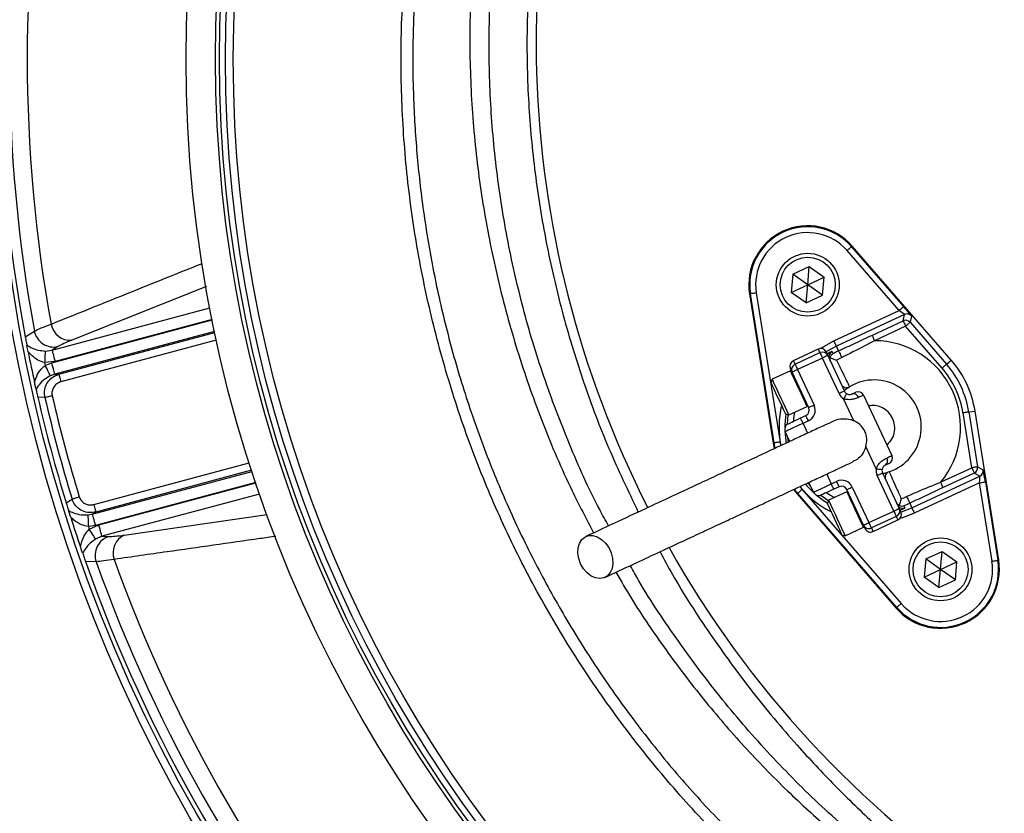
# Model space of a CAD drawing. Header units: millimetres. Extents: x 1258 to 2487, y 1276 to 2506.
# Tile 4 of 17: x 1493 to 1743, y 1699 to 1901. Entities that reach past the tile are written whole.
import ezdxf

# ---------------------------------------------------------------- set-up
doc = ezdxf.new("R2010")
doc.units = ezdxf.units.MM

msp = doc.modelspace()

# ---------------------------------------------------------------- linework, layer by layer
at = {"color": 7, "linetype": 'Continuous', "lineweight": 25}
for p, q in [((1704.36, 1842.9), (1704.54, 1843.05)), ((1704.36, 1842.9), (1717.62, 1827.63)), ((1729.75, 1814.01), (1704.54, 1843.05)), ((1716.48, 1826.65), (1703.23, 1841.91)), ((1689.43, 1835.87), (1693.62, 1837.82)), ((1693.22, 1833.22), (1693.62, 1837.82)), ((1693.62, 1837.82), (1697.4, 1835.17)), ((1689.43, 1835.87), (1689.03, 1831.26)), ((1693.22, 1833.22), (1689.43, 1835.87)), ((1693.22, 1833.22), (1697.4, 1835.17)), ((1697, 1830.57), (1697.4, 1835.17)), ((1689.03, 1831.26), (1693.22, 1833.22)), ((1692.81, 1828.62), (1693.22, 1833.22)), ((1697, 1830.57), (1693.22, 1833.22)), ((1678.63, 1830.9), (1678.4, 1830.86)), ((1678.4, 1830.86), (1684.44, 1792.88)), ((1684.68, 1792.92), (1678.63, 1830.9)), ((1680.12, 1831.13), (1686.16, 1793.15)), ((1692.81, 1828.62), (1689.03, 1831.26)), ((1692.81, 1828.62), (1697, 1830.57)), ((1699.89, 1818.91), (1716.48, 1826.65)), ((1717.85, 1825.63), (1700.52, 1817.55)), ((1717.51, 1824.02), (1717.85, 1825.63)), ((1719.61, 1825.25), (1719.27, 1823.65)), ((1709.57, 1820.32), (1717.51, 1824.02)), ((1718.14, 1822.66), (1710.21, 1818.96)), ((1727.42, 1811.98), (1718.14, 1822.66)), ((1719.27, 1823.65), (1728.55, 1812.96)), ((1494.05, 1819.98), (1496.37, 1821.4)), ((1502.38, 1817.46), (1500.88, 1816.54)), ((1701.07, 1816.37), (1700.52, 1817.55)), ((1499.14, 1816.33), (1500.88, 1816.54)), ((1695.9, 1816.81), (1689.55, 1813.86)), ((1689.98, 1812.95), (1696.32, 1815.91)), ((1696.96, 1814.55), (1690.61, 1811.59)), ((1701.18, 1805.49), (1696.96, 1814.55)), ((1698.32, 1815.18), (1702.54, 1806.12)), ((1501.65, 1813.66), (1498.98, 1813.38)), ((1499.12, 1812.68), (1500.8, 1813.32)), ((1728.55, 1812.96), (1729.75, 1814.01)), ((1501.57, 1810.44), (1500.47, 1810.04)), ((1501.57, 1810.44), (1502.61, 1810.4)), ((1688.81, 1811.3), (1684.15, 1809.13)), ((1693.48, 1801.89), (1689.25, 1810.96)), ((1690.61, 1811.59), (1694.84, 1802.53)), ((1684.15, 1809.13), (1683.86, 1808.33)), ((1499.05, 1804.52), (1497.26, 1804.58)), ((1707.43, 1805.09), (1714.62, 1789.68)), ((1688.37, 1800.06), (1693.04, 1802.24)), ((1704.96, 1798.57), (1702.34, 1804.19)), ((1687.58, 1800.35), (1688.37, 1800.06)), ((1691.39, 1799.27), (1692.75, 1799.9)), ((1734.96, 1786.59), (1732.74, 1800.56)), ((1734.22, 1800.8), (1735.8, 1801.05)), ((1734.22, 1800.8), (1736.44, 1786.82)), ((1741.84, 1763.07), (1735.8, 1801.05)), ((1693.39, 1798.54), (1692.03, 1797.91)), ((1688.66, 1793.3), (1687.5, 1795.79)), ((1684.68, 1792.92), (1684.44, 1792.88)), ((1684.44, 1792.88), (1684.7, 1791.48)), ((1710.65, 1786.35), (1708.03, 1791.98)), ((1715.13, 1775.58), (1710.9, 1784.64)), ((1712.26, 1785.27), (1716.49, 1776.21)), ((1719.72, 1776.38), (1737.04, 1784.46)), ((1727.03, 1782.89), (1734.96, 1786.59)), ((1735.6, 1785.23), (1727.66, 1781.53)), ((1737.04, 1784.46), (1735.6, 1785.23)), ((1736.44, 1786.82), (1737.89, 1786.05)), ((1694.68, 1780.39), (1693.52, 1782.88)), ((1699.21, 1782.5), (1700.57, 1783.13)), ((1736.95, 1782.76), (1720.35, 1775.02)), ((1740.12, 1762.8), (1736.95, 1782.76)), ((1738.43, 1783), (1741.61, 1763.03)), ((1689.57, 1781.03), (1690.49, 1779.92)), ((1690.66, 1780.07), (1690.49, 1779.92)), ((1690.49, 1779.92), (1715.7, 1750.88)), ((1715.88, 1751.03), (1690.66, 1780.07)), ((1691.8, 1781.06), (1717.01, 1752.02)), ((1703.18, 1780.49), (1698.52, 1778.31)), ((1701.2, 1781.77), (1699.85, 1781.14)), ((1707.42, 1771.98), (1703.2, 1781.05)), ((1704.56, 1781.68), (1708.78, 1772.62)), ((1504.46, 1777.69), (1505.98, 1778.64)), ((1698.52, 1778.31), (1698.23, 1777.52)), ((1719.17, 1777.56), (1719.72, 1776.38)), ((1509.97, 1774.57), (1511.13, 1774.77)), ((1512.01, 1775.32), (1511.13, 1774.77)), ((1708.78, 1772.62), (1715.13, 1775.58)), ((1511.9, 1771.89), (1510.13, 1771.61)), ((1510.35, 1770.93), (1512.81, 1772.02)), ((1715.76, 1774.22), (1709.42, 1771.26)), ((1709.84, 1770.35), (1716.18, 1773.31)), ((1701.94, 1769.54), (1702.74, 1769.25)), ((1702.74, 1769.25), (1707.41, 1771.43)), ((1513.58, 1769.14), (1511.96, 1768.45)), ((1513.58, 1769.14), (1515.34, 1769.1)), ((1723.24, 1763.36), (1727.43, 1765.31)), ((1727.02, 1760.71), (1727.43, 1765.31)), ((1727.43, 1765.31), (1731.21, 1762.66)), ((1512.11, 1762.68), (1509.39, 1762.75)), ((1723.24, 1763.36), (1722.84, 1758.76)), ((1727.02, 1760.71), (1723.24, 1763.36)), ((1727.02, 1760.71), (1731.21, 1762.66)), ((1730.81, 1758.06), (1731.21, 1762.66)), ((1741.61, 1763.03), (1741.84, 1763.07)), ((1722.84, 1758.76), (1727.02, 1760.71)), ((1726.62, 1756.11), (1727.02, 1760.71)), ((1730.81, 1758.06), (1727.02, 1760.71)), ((1726.62, 1756.11), (1722.84, 1758.76)), ((1726.62, 1756.11), (1730.81, 1758.06)), ((1715.88, 1751.03), (1715.7, 1750.88))]:
    msp.add_line(p, q, dxfattribs=at)
at = {"color": 1, "linetype": 'Continuous', "lineweight": 25}
for p, q in [((1540.16, 1832.77), (1505.91, 1819.09)), ((1500.88, 1816.54), (1541.01, 1827.3)), ((1500.8, 1813.32), (1541.61, 1824.26)), ((1541.59, 1824.36), (1501.65, 1813.66)), ((1542.21, 1821.32), (1501.57, 1810.44)), ((1502.61, 1810.4), (1542.27, 1821.03)), ((1542.69, 1819.08), (1503.13, 1808.48)), ((1692.03, 1797.91), (1693.19, 1795.41)), ((1684.93, 1791.57), (1684.68, 1792.92)), ((1686.16, 1793.15), (1686.32, 1792.23)), ((1688.34, 1793.2), (1688.18, 1794.33)), ((1511.5, 1777.25), (1551.06, 1787.85)), ((1511.13, 1774.77), (1551.77, 1785.66)), ((1551.67, 1785.95), (1512.01, 1775.32)), ((1698.05, 1784.99), (1699.21, 1782.5)), ((1552.71, 1782.82), (1511.9, 1771.89)), ((1512.81, 1772.02), (1552.74, 1782.72)), ((1694, 1781.85), (1693.23, 1782.71)), ((1553.71, 1779.89), (1513.58, 1769.14)), ((1690.66, 1780.07), (1689.8, 1781.12)), ((1691.19, 1781.79), (1691.8, 1781.06)), ((1519.21, 1769.44), (1555.6, 1774.71))]:
    msp.add_line(p, q, dxfattribs=at)
at = {"color": 7, "linetype": 'Continuous', "lineweight": 25, "flags": 128}
for points in [[(1704.36, 1842.9), (1704.34, 1842.87), (1704.27, 1842.82), (1704.17, 1842.72), (1704.03, 1842.6), (1703.85, 1842.45), (1703.66, 1842.28), (1703.45, 1842.1), (1703.23, 1841.91)], [(1680.12, 1831.13), (1679.83, 1831.09), (1679.56, 1831.04), (1679.3, 1831), (1679.08, 1830.97), (1678.89, 1830.94), (1678.75, 1830.92), (1678.67, 1830.9), (1678.63, 1830.9)], [(1717.62, 1827.63), (1717.59, 1827.61), (1717.52, 1827.55), (1717.42, 1827.46), (1717.28, 1827.34), (1717.11, 1827.19), (1716.91, 1827.02), (1716.7, 1826.84), (1716.48, 1826.65)], [(1717.51, 1824.02), (1717.52, 1823.99), (1717.56, 1823.91), (1717.62, 1823.79), (1717.69, 1823.62), (1717.79, 1823.41), (1717.9, 1823.18), (1718.02, 1822.93), (1718.14, 1822.66)], [(1719.27, 1823.65), (1719.25, 1823.62), (1719.18, 1823.57), (1719.07, 1823.48), (1718.93, 1823.35), (1718.76, 1823.2), (1718.57, 1823.04), (1718.36, 1822.85), (1718.14, 1822.66)], [(1709.57, 1820.32), (1709.59, 1820.29), (1709.62, 1820.21), (1709.68, 1820.09), (1709.76, 1819.92), (1709.86, 1819.71), (1709.97, 1819.48), (1710.08, 1819.23), (1710.21, 1818.96)], [(1700.52, 1817.55), (1700.51, 1817.58), (1700.47, 1817.66), (1700.41, 1817.79), (1700.33, 1817.96), (1700.24, 1818.16), (1700.13, 1818.39), (1700.01, 1818.65), (1699.89, 1818.91)], [(1499.14, 1816.33), (1499.13, 1816.19), (1499.12, 1815.97), (1499.1, 1815.67), (1499.08, 1815.3), (1499.06, 1814.87), (1499.03, 1814.4), (1499, 1813.9), (1498.98, 1813.38)], [(1500.88, 1816.54), (1500.9, 1816.45), (1500.96, 1816.26), (1501.03, 1815.98), (1501.13, 1815.61), (1501.24, 1815.19), (1501.37, 1814.71), (1501.51, 1814.19), (1501.65, 1813.66)], [(1696.32, 1815.91), (1696.33, 1815.88), (1696.37, 1815.8), (1696.43, 1815.68), (1696.51, 1815.51), (1696.6, 1815.3), (1696.71, 1815.07), (1696.83, 1814.81), (1696.96, 1814.55)], [(1698.32, 1815.18), (1698.29, 1815.17), (1698.21, 1815.13), (1698.09, 1815.08), (1697.92, 1815), (1697.71, 1814.9), (1697.48, 1814.79), (1697.22, 1814.67), (1696.96, 1814.55)], [(1697.89, 1816.09), (1697.92, 1816.03), (1698, 1815.86), (1698.13, 1815.57), (1698.32, 1815.18)], [(1699.37, 1816.21), (1699.39, 1816.17), (1699.48, 1815.97), (1699.64, 1815.63)], [(1701.07, 1816.37), (1701.09, 1816.33), (1701.14, 1816.22), (1701.22, 1816.05), (1701.32, 1815.83), (1701.44, 1815.57), (1701.58, 1815.28), (1701.72, 1814.97), (1701.86, 1814.67)], [(1500.47, 1810.04), (1500.42, 1810.15), (1500.32, 1810.34), (1500.18, 1810.6), (1500.01, 1810.93), (1499.82, 1811.32), (1499.6, 1811.75), (1499.36, 1812.21), (1499.12, 1812.68)], [(1501.57, 1810.44), (1501.55, 1810.53), (1501.49, 1810.72), (1501.42, 1811), (1501.32, 1811.36), (1501.21, 1811.79), (1501.08, 1812.27), (1500.94, 1812.79), (1500.8, 1813.32)], [(1689.98, 1812.95), (1689.99, 1812.92), (1690.03, 1812.85), (1690.08, 1812.72), (1690.16, 1812.55), (1690.26, 1812.35), (1690.37, 1812.11), (1690.49, 1811.86), (1690.61, 1811.59)], [(1728.55, 1812.96), (1728.52, 1812.94), (1728.46, 1812.88), (1728.35, 1812.79), (1728.21, 1812.67), (1728.04, 1812.52), (1727.84, 1812.35), (1727.63, 1812.17), (1727.42, 1811.98)], [(1502.61, 1810.4), (1502.63, 1810.34), (1502.66, 1810.21), (1502.71, 1810.02), (1502.78, 1809.78), (1502.85, 1809.5), (1502.94, 1809.18), (1503.03, 1808.84), (1503.13, 1808.48)], [(1689.25, 1810.96), (1689.07, 1811.34), (1688.94, 1811.63), (1688.86, 1811.8), (1688.83, 1811.86)], [(1690.61, 1811.59), (1690.35, 1811.47), (1690.09, 1811.35), (1689.86, 1811.24), (1689.65, 1811.14), (1689.48, 1811.06), (1689.36, 1811), (1689.28, 1810.97), (1689.25, 1810.96)], [(1687.58, 1800.35), (1687.55, 1800.42), (1687.38, 1800.78), (1687.08, 1801.42), (1686.67, 1802.31), (1686.18, 1803.35), (1685.65, 1804.48), (1685.13, 1805.6), (1684.66, 1806.61), (1684.27, 1807.45), (1684, 1808.03), (1683.87, 1808.31), (1683.86, 1808.33)], [(1684.15, 1809.13), (1684.22, 1808.98), (1684.44, 1808.51), (1684.79, 1807.74), (1685.26, 1806.75), (1685.8, 1805.59), (1686.37, 1804.36), (1686.93, 1803.15), (1687.45, 1802.04), (1687.88, 1801.13), (1688.18, 1800.47), (1688.35, 1800.12), (1688.37, 1800.06)], [(1499.05, 1804.52), (1499.16, 1804.54), (1499.32, 1804.58), (1499.52, 1804.63), (1499.75, 1804.68), (1500.02, 1804.74), (1500.3, 1804.81), (1500.61, 1804.88), (1500.92, 1804.95)], [(1702.54, 1806.12), (1702.52, 1806.11), (1702.44, 1806.07), (1702.31, 1806.01), (1702.14, 1805.93), (1701.94, 1805.84), (1701.7, 1805.73), (1701.45, 1805.61), (1701.18, 1805.49)], [(1703.12, 1805.47), (1703.1, 1805.45), (1703.06, 1805.38), (1702.99, 1805.26), (1702.89, 1805.1), (1702.77, 1804.9), (1702.64, 1804.68), (1702.49, 1804.44), (1702.34, 1804.19)], [(1704.53, 1805.39), (1704.74, 1805.49), (1704.92, 1805.57), (1705.08, 1805.65), (1705.21, 1805.71), (1705.31, 1805.75), (1705.38, 1805.79), (1705.43, 1805.81), (1705.44, 1805.82)], [(1707.43, 1805.09), (1707.41, 1805.08), (1707.35, 1805.05), (1707.24, 1805), (1707.1, 1804.93), (1706.91, 1804.85), (1706.69, 1804.74), (1706.43, 1804.62), (1706.14, 1804.49)], [(1694.84, 1802.53), (1694.57, 1802.4), (1694.32, 1802.28), (1694.08, 1802.17), (1693.88, 1802.08), (1693.71, 1802), (1693.58, 1801.94), (1693.5, 1801.9), (1693.48, 1801.89)], [(1693.39, 1798.54), (1693.26, 1798.81), (1693.14, 1799.06), (1693.03, 1799.3), (1692.94, 1799.5), (1692.86, 1799.67), (1692.8, 1799.8), (1692.76, 1799.87), (1692.75, 1799.9)], [(1734.22, 1800.8), (1734.19, 1800.79), (1734.1, 1800.78), (1733.96, 1800.76), (1733.78, 1800.73), (1733.55, 1800.69), (1733.3, 1800.65), (1733.02, 1800.61), (1732.74, 1800.56)], [(1692.03, 1797.91), (1691.14, 1797.49), (1690.29, 1797.1), (1689.51, 1796.73), (1688.82, 1796.41), (1688.26, 1796.15), (1687.84, 1795.95), (1687.58, 1795.83), (1687.5, 1795.79)], [(1688.22, 1797.79), (1688.28, 1797.81), (1688.46, 1797.9), (1688.76, 1798.04), (1689.15, 1798.22), (1689.63, 1798.44), (1690.18, 1798.7), (1690.77, 1798.98), (1691.39, 1799.27)], [(1692.03, 1797.91), (1691.9, 1798.17), (1691.78, 1798.43), (1691.67, 1798.66), (1691.58, 1798.87), (1691.5, 1799.04), (1691.44, 1799.16), (1691.41, 1799.24), (1691.39, 1799.27)], [(1686.16, 1793.15), (1685.87, 1793.11), (1685.6, 1793.06), (1685.34, 1793.02), (1685.12, 1792.99), (1684.93, 1792.96), (1684.8, 1792.94), (1684.71, 1792.92), (1684.68, 1792.92)], [(1713.32, 1789.08), (1713.62, 1789.22), (1713.87, 1789.34), (1714.1, 1789.44), (1714.28, 1789.53), (1714.43, 1789.59), (1714.53, 1789.64), (1714.6, 1789.67), (1714.62, 1789.68)], [(1713.89, 1787.69), (1713.88, 1787.68), (1713.83, 1787.66), (1713.76, 1787.63), (1713.66, 1787.58), (1713.53, 1787.52), (1713.37, 1787.45), (1713.19, 1787.36), (1712.99, 1787.27)], [(1710.65, 1786.35), (1710.94, 1786.31), (1711.22, 1786.27), (1711.48, 1786.23), (1711.7, 1786.2), (1711.89, 1786.17), (1712.02, 1786.15), (1712.11, 1786.14), (1712.14, 1786.13)], [(1710.9, 1784.64), (1711.17, 1784.76), (1711.42, 1784.88), (1711.66, 1784.99), (1711.86, 1785.09), (1712.03, 1785.17), (1712.16, 1785.23), (1712.24, 1785.26), (1712.26, 1785.27)], [(1736.44, 1786.82), (1736.41, 1786.82), (1736.32, 1786.8), (1736.18, 1786.78), (1736, 1786.75), (1735.78, 1786.72), (1735.52, 1786.68), (1735.25, 1786.63), (1734.96, 1786.59)], [(1734.96, 1786.59), (1735.08, 1786.33), (1735.2, 1786.07), (1735.31, 1785.84), (1735.41, 1785.63), (1735.48, 1785.47), (1735.54, 1785.34), (1735.58, 1785.26), (1735.6, 1785.23)], [(1694.68, 1780.39), (1694.77, 1780.43), (1695.02, 1780.55), (1695.44, 1780.74), (1696.01, 1781), (1696.69, 1781.32), (1697.48, 1781.69), (1698.33, 1782.09), (1699.21, 1782.5)], [(1699.85, 1781.14), (1699.83, 1781.17), (1699.8, 1781.24), (1699.74, 1781.37), (1699.66, 1781.54), (1699.56, 1781.74), (1699.45, 1781.98), (1699.34, 1782.23), (1699.21, 1782.5)], [(1701.2, 1781.77), (1701.19, 1781.8), (1701.16, 1781.88), (1701.1, 1782), (1701.02, 1782.17), (1700.92, 1782.38), (1700.81, 1782.61), (1700.69, 1782.87), (1700.57, 1783.13)], [(1727.03, 1782.89), (1727.15, 1782.63), (1727.27, 1782.37), (1727.38, 1782.14), (1727.47, 1781.94), (1727.55, 1781.77), (1727.61, 1781.64), (1727.65, 1781.56), (1727.66, 1781.53)], [(1736.95, 1782.76), (1737.23, 1782.8), (1737.51, 1782.85), (1737.76, 1782.89), (1737.99, 1782.92), (1738.17, 1782.95), (1738.31, 1782.98), (1738.4, 1782.99), (1738.43, 1783)], [(1691.8, 1781.06), (1691.58, 1780.87), (1691.37, 1780.69), (1691.17, 1780.52), (1691, 1780.37), (1690.86, 1780.25), (1690.76, 1780.15), (1690.69, 1780.1), (1690.66, 1780.07)], [(1699.85, 1781.14), (1699.23, 1780.85), (1698.63, 1780.57), (1698.08, 1780.32), (1697.6, 1780.09), (1697.21, 1779.91), (1696.91, 1779.77), (1696.73, 1779.69), (1696.67, 1779.66)], [(1703.2, 1781.05), (1703.22, 1781.06), (1703.3, 1781.1), (1703.43, 1781.15), (1703.6, 1781.23), (1703.8, 1781.33), (1704.04, 1781.44), (1704.29, 1781.56), (1704.56, 1781.68)], [(1505.98, 1778.64), (1506.09, 1778.67), (1506.25, 1778.72), (1506.44, 1778.78), (1506.67, 1778.85), (1506.93, 1778.93), (1507.22, 1779.01), (1507.51, 1779.1), (1507.82, 1779.2)], [(1511.5, 1777.25), (1511.59, 1776.89), (1511.68, 1776.55), (1511.77, 1776.23), (1511.85, 1775.94), (1511.91, 1775.7), (1511.96, 1775.51), (1512, 1775.39), (1512.01, 1775.32)], [(1701.94, 1769.54), (1701.92, 1769.6), (1701.75, 1769.96), (1701.45, 1770.61), (1701.03, 1771.49), (1700.55, 1772.54), (1700.02, 1773.67), (1699.5, 1774.79), (1699.02, 1775.8), (1698.64, 1776.63), (1698.37, 1777.21), (1698.24, 1777.49), (1698.23, 1777.52)], [(1698.52, 1778.31), (1698.58, 1778.16), (1698.81, 1777.69), (1699.16, 1776.93), (1699.63, 1775.93), (1700.16, 1774.78), (1700.74, 1773.55), (1701.3, 1772.33), (1701.82, 1771.23), (1702.25, 1770.31), (1702.55, 1769.66), (1702.72, 1769.3), (1702.74, 1769.25)], [(1717.68, 1776.94), (1717.7, 1776.89), (1717.79, 1776.7), (1717.95, 1776.35)], [(1718.38, 1779.26), (1718.52, 1778.95), (1718.66, 1778.65), (1718.8, 1778.36), (1718.92, 1778.1), (1719.02, 1777.88), (1719.1, 1777.71), (1719.15, 1777.6), (1719.17, 1777.56)], [(1509.97, 1774.57), (1509.98, 1774.45), (1509.99, 1774.23), (1510.01, 1773.94), (1510.03, 1773.57), (1510.05, 1773.13), (1510.07, 1772.65), (1510.1, 1772.14), (1510.13, 1771.61)], [(1511.13, 1774.77), (1511.15, 1774.68), (1511.2, 1774.49), (1511.28, 1774.2), (1511.38, 1773.84), (1511.49, 1773.42), (1511.62, 1772.94), (1511.76, 1772.42), (1511.9, 1771.89)], [(1715.13, 1775.58), (1715.39, 1775.7), (1715.65, 1775.82), (1715.88, 1775.93), (1716.09, 1776.03), (1716.26, 1776.1), (1716.38, 1776.16), (1716.46, 1776.2), (1716.49, 1776.21)], [(1715.13, 1775.58), (1715.25, 1775.31), (1715.37, 1775.06), (1715.48, 1774.82), (1715.58, 1774.62), (1715.66, 1774.45), (1715.71, 1774.32), (1715.75, 1774.24), (1715.76, 1774.22)], [(1716.49, 1776.21), (1716.67, 1775.82), (1716.8, 1775.54), (1716.88, 1775.36), (1716.91, 1775.3)], [(1719.72, 1776.38), (1719.73, 1776.35), (1719.77, 1776.27), (1719.83, 1776.14), (1719.91, 1775.97), (1720, 1775.77), (1720.11, 1775.54), (1720.23, 1775.28), (1720.35, 1775.02)], [(1513.58, 1769.14), (1513.55, 1769.23), (1513.5, 1769.42), (1513.43, 1769.71), (1513.33, 1770.07), (1513.22, 1770.49), (1513.09, 1770.97), (1512.95, 1771.49), (1512.81, 1772.02)], [(1707.42, 1771.98), (1707.45, 1772), (1707.53, 1772.03), (1707.65, 1772.09), (1707.82, 1772.17), (1708.03, 1772.27), (1708.26, 1772.38), (1708.52, 1772.49), (1708.78, 1772.62)], [(1707.85, 1771.08), (1707.82, 1771.14), (1707.74, 1771.31), (1707.61, 1771.6), (1707.42, 1771.98)], [(1708.78, 1772.62), (1708.91, 1772.35), (1709.03, 1772.1), (1709.14, 1771.86), (1709.23, 1771.66), (1709.31, 1771.49), (1709.37, 1771.36), (1709.41, 1771.29), (1709.42, 1771.26)], [(1511.96, 1768.45), (1511.89, 1768.57), (1511.77, 1768.75), (1511.6, 1769), (1511.4, 1769.31), (1511.17, 1769.67), (1510.91, 1770.07), (1510.63, 1770.49), (1510.35, 1770.93)], [(1635.41, 1762.12), (1634.92, 1763.48), (1634.7, 1764.85), (1634.76, 1766.17), (1635.09, 1767.33), (1635.68, 1768.29), (1636.49, 1768.96), (1637.46, 1769.32), (1638.54, 1769.33), (1639.66, 1769), (1640.75, 1768.34), (1641.73, 1767.41), (1642.56, 1766.25), (1643.17, 1764.95), (1643.52, 1763.57), (1643.6, 1762.22), (1643.41, 1760.97), (1642.94, 1759.9), (1642.24, 1759.08), (1641.34, 1758.56), (1640.3, 1758.37), (1639.2, 1758.53), (1638.08, 1759.03), (1637.04, 1759.83), (1636.13, 1760.88), (1635.41, 1762.12)], [(1740.12, 1762.8), (1740.41, 1762.84), (1740.69, 1762.88), (1740.94, 1762.93), (1741.16, 1762.96), (1741.35, 1762.99), (1741.49, 1763.01), (1741.57, 1763.03), (1741.61, 1763.03)], [(1717.01, 1752.02), (1716.79, 1751.83), (1716.58, 1751.64), (1716.39, 1751.48), (1716.21, 1751.33), (1716.07, 1751.2), (1715.97, 1751.11), (1715.9, 1751.06), (1715.88, 1751.03)]]:
    msp.add_lwpolyline(points, dxfattribs=at)
at = {"color": 1, "linetype": 'Continuous', "lineweight": 25, "flags": 128}
for points in [[(1696.46, 1816.95), (1697.32, 1817.51), (1699.89, 1818.91)], [(1700.52, 1817.55), (1698.02, 1816.18), (1697.89, 1816.1)], [(1696.32, 1815.91), (1696.14, 1816.3), (1696.01, 1816.58), (1695.93, 1816.76), (1695.9, 1816.81)], [(1689.55, 1813.86), (1689.58, 1813.8), (1689.66, 1813.62), (1689.8, 1813.34), (1689.98, 1812.95)], [(1693.04, 1802.24), (1693.02, 1802.29), (1692.85, 1802.65), (1692.54, 1803.3), (1692.12, 1804.22), (1691.6, 1805.33), (1691.04, 1806.54), (1690.46, 1807.77), (1689.92, 1808.92), (1689.46, 1809.92), (1689.1, 1810.68), (1688.88, 1811.16), (1688.81, 1811.3)], [(1688.03, 1797.68), (1688.24, 1800.1), (1688.24, 1800.11)], [(1689.87, 1800.76), (1689.63, 1799.1), (1689.57, 1798.42)], [(1687.43, 1795.96), (1687.58, 1794.2), (1687.77, 1792.92)], [(1692.67, 1782.43), (1693.51, 1781.47), (1694.76, 1780.23)], [(1698.47, 1778.18), (1698.46, 1778.19), (1696.47, 1779.58)], [(1698.02, 1780.29), (1698.59, 1779.89), (1700.02, 1779.01)], [(1707.41, 1771.43), (1707.38, 1771.48), (1707.22, 1771.83), (1706.91, 1772.49), (1706.49, 1773.41), (1705.97, 1774.51), (1705.41, 1775.72), (1704.83, 1776.95), (1704.29, 1778.11), (1703.83, 1779.11), (1703.47, 1779.87), (1703.25, 1780.34), (1703.18, 1780.49)], [(1720.35, 1775.02), (1717.63, 1773.95), (1716.65, 1773.65)], [(1716.92, 1775.29), (1717.06, 1775.34), (1719.72, 1776.38)], [(1716.18, 1773.31), (1716.16, 1773.37), (1716.08, 1773.54), (1715.94, 1773.83), (1715.76, 1774.22)], [(1709.42, 1771.26), (1709.6, 1770.87), (1709.73, 1770.58), (1709.81, 1770.41), (1709.84, 1770.35)]]:
    msp.add_lwpolyline(points, dxfattribs=at)
at = {"color": 7, "linetype": 'Continuous', "lineweight": 25}
for centre, radius in [((1872.5, 1890.71), 615), ((1872.5, 1890.71), 595), ((1872.5, 1890.71), 593.6), ((1872.5, 1890.71), 575), ((1872.5, 1890.71), 388), ((1872.5, 1890.71), 386), ((1872.5, 1890.71), 337.5), ((1872.5, 1890.71), 330), ((1872.5, 1890.71), 329), ((1872.5, 1890.71), 327.5), ((1872.5, 1890.71), 325.5), ((1693.22, 1833.22), 8), ((1693.22, 1833.22), 7), ((1727.02, 1760.71), 8), ((1727.02, 1760.71), 7)]:
    msp.add_circle(centre, radius, dxfattribs=at)
for centre, radius, start, end in [((1887.08, 1895.31), 263, 156.6871, 206.8749), ((1872.5, 1890.71), 385, 169.4128, 190.5872), ((1872.5, 1890.71), 382.46, 169.5579, 190.4421), ((1872.5, 1890.71), 377.94, 169.7071, 190.2929), ((1693.22, 1833.22), 15, 40.962, 189.038), ((1693.22, 1833.22), 14.76, 40.962, 189.038), ((1693.22, 1833.22), 13.26, 40.962, 189.038), ((1718.48, 1824.27), 1.5, 40.9765, 114.9854), ((1505.52, 1824.03), 4.95, 189.8712, 274.5114), ((1718.14, 1822.66), 1.5, 40.9761, 114.9858), ((1501.32, 1822.39), 5.05, 191.3718, 282.0937), ((1696.53, 1815.45), 1.5, 25, 115), ((1710.12, 1796.96), 22, 320.2218, 89.7782), ((1872.5, 1890.71), 385, 191.1679, 192.3519), ((1696.96, 1814.55), 1.5, 25, 115), ((1700.1, 1814.9), 1.5, 167.19, 204.9974), ((1710.12, 1796.96), 21.41, 115, 119.3213), ((1710.12, 1796.96), 19.54, 115, 119.3213), ((1872.5, 1890.71), 381.45, 191.6979, 191.8048), ((1690.19, 1812.5), 1.5, 115, 205), ((1690.61, 1811.59), 1.5, 115, 205), ((1710.12, 1796.96), 22.9, 9.038, 40.962), ((1710.12, 1796.96), 24.4, 9.038, 40.962), ((1710.12, 1796.96), 26, 9.038, 40.962), ((1688.92, 1811.08), 0.25, 25, 115), ((1703.09, 1808.49), 1.5, 205, 301.3794), ((1710.12, 1796.96), 12, 288.6206, 121.3794), ((1872.5, 1890.71), 385, 192.9279, 197.0721), ((1872.5, 1890.71), 383.27, 192.9968, 197.0032), ((1872.5, 1890.71), 381.35, 192.9968, 197.0032), ((1703.9, 1806.75), 3, 205, 238.5573), ((1703.9, 1806.75), 1.5, 205, 238.5573), ((1704.86, 1804.09), 1.34, 17.128, 103.9475), ((1706.07, 1804.46), 1.5, 25, 115), ((1692.12, 1801.26), 1.5, 295, 25), ((1692.93, 1802.47), 0.25, 295, 25), ((1692.12, 1801.26), 3, 295, 25), ((1688.85, 1796.43), 1.5, 115, 205), ((1713.26, 1789.05), 1.5, 295, 25), ((1712.2, 1788.35), 1.34, 306.0535, 32.8716), ((1713.62, 1785.91), 3, 171.4427, 205), ((1713.62, 1785.91), 1.5, 171.4427, 205), ((1714.43, 1784.17), 1.5, 108.6206, 205), ((1734.96, 1786.59), 1.5, 295.0146, 9.024), ((1736.41, 1785.82), 1.5, 295.0151, 9.0225), ((1701.84, 1780.41), 3, 25, 115), ((1701.84, 1780.41), 1.5, 25, 115), ((1696.04, 1781.02), 1.5, 205, 295), ((1703.29, 1780.26), 0.25, 25, 115), ((1710.12, 1796.96), 19.54, 290.6787, 295), ((1710.12, 1796.96), 21.41, 290.6787, 295), ((1715.13, 1775.58), 1.5, 295, 25), ((1715.55, 1774.67), 1.5, 295, 25), ((1872.5, 1890.71), 385, 197.6481, 198.8321), ((1708.78, 1772.62), 1.5, 205, 295), ((1872.5, 1890.71), 381.45, 198.1952, 198.3021), ((1521.35, 1764.97), 4.95, 115.4889, 200.1288), ((1707.3, 1771.65), 0.25, 295, 25), ((1709.21, 1771.71), 1.5, 205, 295), ((1516.89, 1764.29), 5.05, 107.9062, 198.628), ((1887.08, 1895.31), 263, 209.3832, 262.3487), ((1872.5, 1890.71), 385, 199.4128, 220.5872), ((1872.5, 1890.71), 382.46, 199.5579, 220.4421), ((1872.5, 1890.71), 377.94, 199.7071, 220.2929), ((1727.02, 1760.71), 15, 220.962, 9.038), ((1727.02, 1760.71), 14.76, 220.962, 9.038), ((1727.02, 1760.71), 13.26, 220.962, 9.038)]:
    msp.add_arc(centre, radius, start, end, dxfattribs=at)
at = {"color": 1, "linetype": 'Continuous', "lineweight": 25}
for centre, radius, start, end in [((1700.1, 1814.9), 1.5, 119.1857, 167.1853), ((1710.12, 1796.96), 24.21, 166.6955, 191.1625), ((1710.12, 1796.96), 22.71, 171.4932, 180.3565), ((1710.12, 1796.96), 24.21, 218.8414, 243.3045), ((1710.12, 1796.96), 22.71, 229.6435, 238.5068), ((1717.42, 1777.76), 1.5, 228.282, 290.818)]:
    msp.add_arc(centre, radius, start, end, dxfattribs=at)
at = {"color": 7, "linetype": 'Continuous', "lineweight": 25}
for centre, major_axis, ratio, start_param, end_param in [((1717.57, 1827.61), (-2.05, 2.36), 0.016782, 3.154244, 4.707588), ((1716.43, 1826.62), (1.41, -1), 0.027351, 0.001793, 1.555136), ((1736.9, 1782.74), (0.14, 1.72), 0.027351, 4.728049, 6.281392), ((1738.38, 1782.97), (-0.49, 3.08), 0.016782, 4.71719, 6.270533)]:
    msp.add_ellipse(centre, major_axis=major_axis, ratio=ratio, start_param=start_param, end_param=end_param, dxfattribs=at)
for points, knots in [([(1811.5, 1614.28), (1806.66, 1615.44), (1796.96, 1617.74), (1782.67, 1622.17), (1768.62, 1627.29), (1753.6, 1633.69), (1737.75, 1641.63), (1721.26, 1651.33), (1705.43, 1662.13), (1690.38, 1673.94), (1676.18, 1686.72), (1662.89, 1700.45), (1650.55, 1715.06), (1639.2, 1730.48), (1628.91, 1746.61), (1619.74, 1763.37), (1611.75, 1780.72), (1604.93, 1798.59), (1599.32, 1816.91), (1594.94, 1835.53), (1591.81, 1854.57), (1589.99, 1873.95), (1589.51, 1893.61), (1590.36, 1912.79), (1592.47, 1931.43), (1595.71, 1949.47), (1600.1, 1967.28), (1605.62, 1984.76), (1611.66, 2000.32), (1617.9, 2014.01), (1624.01, 2025.98), (1628.56, 2033.7), (1630.83, 2037.56)], [0, 0, 0, 0, 0.027803, 0.055646, 0.083488, 0.111292, 0.146788, 0.182405, 0.218064, 0.253681, 0.289177, 0.324666, 0.360276, 0.395927, 0.431537, 0.467026, 0.502516, 0.538128, 0.573781, 0.609392, 0.644882, 0.681436, 0.718034, 0.754587, 0.788597, 0.822714, 0.856867, 0.890984, 0.924994, 0.949991, 0.975003, 1, 1, 1, 1]), ([(1633.38, 2036), (1631.69, 2033.15), (1628.31, 2027.45), (1623.62, 2018.67), (1619.21, 2009.71), (1614.46, 1999.1), (1609.57, 1986.76), (1604.83, 1972.63), (1600.81, 1958.14), (1597.56, 1943.32), (1595.09, 1928.22), (1593.49, 1913.26), (1592.69, 1898.51), (1592.66, 1883.96), (1593.4, 1869.36), (1594.93, 1854.48), (1597.3, 1839.42), (1600.57, 1824.23), (1604.72, 1809.1), (1609.75, 1794.08), (1615.7, 1779.23), (1622.41, 1764.88), (1629.85, 1751.07), (1637.96, 1737.81), (1646.87, 1724.9), (1656.6, 1712.4), (1667.12, 1700.35), (1678.2, 1689.03), (1689.79, 1678.46), (1701.84, 1668.64), (1714.52, 1659.39), (1727.87, 1650.87), (1737.93, 1644.97), (1743.61, 1642.2), (1744.49, 1641.76)], [0, 0, 0, 0, 0.021642, 0.043284, 0.065035, 0.086787, 0.11921, 0.151655, 0.184077, 0.217365, 0.250679, 0.283967, 0.31553, 0.347092, 0.379001, 0.410909, 0.444709, 0.478535, 0.512336, 0.547119, 0.58193, 0.616713, 0.650512, 0.684338, 0.718137, 0.752918, 0.787726, 0.822507, 0.856312, 0.890142, 0.923947, 0.958735, 0.993552, 1, 1, 1, 1]), ([(1631.39, 2006.67), (1629.71, 2002.97), (1625.69, 1994.06), (1620.47, 1979.52), (1615.44, 1962.61), (1611.49, 1944.82), (1608.71, 1926.2), (1607.24, 1907.42), (1607.09, 1888.61), (1608.25, 1869.95), (1610.73, 1851.49), (1614.47, 1833.29), (1619.44, 1815.34), (1625.66, 1797.78), (1632.09, 1782.64), (1636.86, 1773.58), (1638.73, 1770.02)], [0, 0, 0, 0, 0.049519, 0.119096, 0.188479, 0.26507, 0.341929, 0.418881, 0.495743, 0.572336, 0.647905, 0.72373, 0.799637, 0.875454, 0.951017, 1, 1, 1, 1]), ([(1642.53, 1771.79), (1641.77, 1773.17), (1638.02, 1779.91), (1632.43, 1792.59), (1625.85, 1809.74), (1620.57, 1827.32), (1616.52, 1845.2), (1613.72, 1863.3), (1612.21, 1881.55), (1611.97, 1899.85), (1613.01, 1918.12), (1615.32, 1936.28), (1618.9, 1954.26), (1623.76, 1971.95), (1629.45, 1988.51), (1634.09, 1998.93), (1636.23, 2003.75)], [0, 0, 0, 0, 0.019508, 0.095754, 0.171998, 0.248244, 0.324488, 0.400734, 0.476978, 0.553224, 0.629468, 0.705714, 0.781958, 0.858204, 0.934448, 1, 1, 1, 1]), ([(1643.61, 2000.31), (1641.38, 1994.89), (1636.89, 1983.97), (1631.54, 1967.01), (1627.26, 1949.64), (1624.18, 1931.98), (1622.27, 1914.14), (1621.56, 1896.22), (1622.05, 1878.33), (1623.78, 1860.5), (1626.71, 1842.81), (1630.81, 1825.32), (1636.07, 1808.17), (1642.38, 1791.42), (1647.53, 1780.68), (1650.1, 1775.32)], [0, 0, 0, 0, 0.0755982, 0.1524089, 0.2292925, 0.3064383, 0.3836733, 0.4608196, 0.5377036, 0.6146404, 0.6918383, 0.7691254, 0.8463243, 0.923262, 1, 1, 1, 1]), ([(1496.37, 1821.4), (1496.88, 1821.65), (1497.92, 1822.16), (1499.72, 1822.84), (1500.64, 1823.18)], [0, 0, 0, 0, 0.492649, 1, 1, 1, 1]), ([(1494.05, 1819.98), (1494.09, 1819.77), (1494.18, 1819.29), (1494.32, 1818.55), (1494.41, 1818.12), (1494.46, 1817.86)], [0, 0, 0, 0, 0.2338714, 0.5482525, 1, 1, 1, 1]), ([(1701.07, 1816.37), (1702.49, 1817.03), (1705.32, 1818.34), (1708.16, 1819.66), (1709.57, 1820.32)], [0, 0, 0, 0, 0.499964, 1, 1, 1, 1]), ([(1494.46, 1817.86), (1494.91, 1817.59), (1495.75, 1817.08), (1497.33, 1816.51), (1498.55, 1816.39), (1499.14, 1816.33)], [0, 0, 0, 0, 0.379356, 0.701291, 1, 1, 1, 1]), ([(1494.79, 1816.15), (1494.74, 1816.41), (1494.65, 1816.87), (1494.53, 1817.48), (1494.48, 1817.74), (1494.46, 1817.86)], [0, 0, 0, 0, 0.411337, 0.7281, 1, 1, 1, 1]), ([(1505.91, 1819.09), (1505.17, 1818.79), (1503.67, 1818.17), (1502.82, 1817.7), (1502.38, 1817.46)], [0, 0, 0, 0, 0.492682, 1, 1, 1, 1]), ([(1710.21, 1818.96), (1709.33, 1818.48), (1706.58, 1816.98), (1703.77, 1815.61), (1701.86, 1814.67)], [0, 0, 0, 0, 0.319681, 1, 1, 1, 1]), ([(1498.98, 1813.38), (1498.4, 1813.56), (1497.19, 1813.95), (1495.83, 1815.01), (1495.11, 1815.8), (1494.79, 1816.15)], [0, 0, 0, 0, 0.340172, 0.706467, 1, 1, 1, 1]), ([(1698.33, 1815.65), (1698.33, 1815.64), (1698.26, 1815.6), (1698.17, 1815.54), (1698.09, 1815.49)], [0, 0, 0, 0, 0.1438071, 1, 1, 1, 1]), ([(1699.01, 1813.69), (1699.01, 1813.69), (1698.95, 1813.82), (1698.85, 1814.11), (1698.89, 1814.46), (1698.92, 1814.63)], [0, 0, 0, 0, 0.005329, 0.483528, 1, 1, 1, 1]), ([(1699.64, 1815.63), (1699.64, 1815.63), (1699.56, 1815.58), (1699.32, 1815.42), (1699.05, 1815.09), (1698.95, 1814.75), (1698.92, 1814.63)], [0, 0, 0, 0, 0.004809, 0.214058, 0.733508, 1, 1, 1, 1]), ([(1698.92, 1814.63), (1699.09, 1814.56), (1699.42, 1814.42), (1700, 1814.2), (1700.38, 1814.06), (1700.55, 1814), (1700.55, 1814)], [0, 0, 0, 0, 0.347345, 0.692587, 0.99541, 1, 1, 1, 1]), ([(1496.41, 1808.36), (1496.52, 1808.69), (1496.85, 1809.73), (1497.61, 1811.31), (1498.67, 1812.27), (1499.12, 1812.68)], [0, 0, 0, 0, 0.215048, 0.662835, 1, 1, 1, 1]), ([(1700.55, 1814), (1700.98, 1813.1), (1701.88, 1811.25), (1702.96, 1809.04), (1703.72, 1807.5), (1703.82, 1807.31), (1703.87, 1807.21)], [0, 0, 0, 0, 0.237853, 0.492393, 0.746124, 1, 1, 1, 1]), ([(1500.47, 1810.04), (1499.96, 1809.74), (1498.77, 1809.05), (1497.6, 1807.82), (1497.04, 1806.99), (1496.8, 1806.61)], [0, 0, 0, 0, 0.294663, 0.686432, 1, 1, 1, 1]), ([(1499.05, 1804.52), (1498.98, 1805.06), (1498.85, 1806.13), (1499.32, 1807.72), (1500.23, 1809.07), (1501.4, 1809.98), (1502.26, 1810.28), (1502.61, 1810.4)], [0, 0, 0, 0, 0.212747, 0.425181, 0.637261, 0.853834, 1, 1, 1, 1]), ([(1496.8, 1806.61), (1496.77, 1806.73), (1496.72, 1806.95), (1496.59, 1807.56), (1496.48, 1808.04), (1496.41, 1808.36)], [0, 0, 0, 0, 0.256502, 0.511785, 1, 1, 1, 1]), ([(1503.13, 1808.48), (1503.07, 1808.46), (1502.97, 1808.43), (1502.81, 1808.38), (1502.66, 1808.32), (1502.51, 1808.25), (1502.37, 1808.17), (1502.23, 1808.08), (1501.98, 1807.91), (1501.64, 1807.62), (1501.29, 1807.17), (1501.02, 1806.65), (1500.9, 1806.19), (1500.85, 1805.81), (1500.84, 1805.52), (1500.86, 1805.23), (1500.9, 1805.04), (1500.92, 1804.95)], [0, 0, 0, 0, 0.036267, 0.072224, 0.107969, 0.143596, 0.179203, 0.21489, 0.250752, 0.376042, 0.500305, 0.625425, 0.749885, 0.812686, 0.874882, 0.937108, 1, 1, 1, 1]), ([(1703.87, 1807.21), (1703.86, 1807.2), (1703.83, 1807.19), (1703.57, 1807.02), (1703.1, 1806.71), (1702.68, 1806.38), (1702.49, 1806.22)], [0, 0, 0, 0, 0.195113, 0.481791, 0.762927, 1, 1, 1, 1]), ([(1496.8, 1806.61), (1496.83, 1806.49), (1496.89, 1806.19), (1497.01, 1805.67), (1497.14, 1805.1), (1497.23, 1804.73), (1497.26, 1804.58)], [0, 0, 0, 0, 0.247098, 0.56027, 0.827293, 1, 1, 1, 1]), ([(1706.14, 1804.49), (1706.06, 1804.45), (1705.73, 1804.3), (1705, 1804.05), (1703.86, 1803.89), (1702.92, 1803.98), (1702.43, 1804.16), (1702.34, 1804.19)], [0, 0, 0, 0, 0.08499, 0.354798, 0.63781, 0.928512, 1, 1, 1, 1]), ([(1703.12, 1805.47), (1703.16, 1805.45), (1703.3, 1805.37), (1703.5, 1805.3), (1703.8, 1805.25), (1703.99, 1805.25), (1704.24, 1805.29), (1704.4, 1805.33), (1704.51, 1805.38), (1704.53, 1805.39)], [0, 0, 0, 0, 0.068431, 0.253293, 0.333032, 0.563594, 0.600277, 0.896712, 1, 1, 1, 1]), ([(1713.35, 1792.41), (1713.75, 1792.8), (1714.62, 1793.65), (1715.32, 1795.42), (1715.44, 1797.38), (1714.9, 1799.27), (1713.76, 1800.88), (1712.16, 1802), (1710.39, 1802.56), (1709.23, 1802.42), (1708.71, 1802.35)], [0, 0, 0, 0, 0.113263, 0.243922, 0.374428, 0.504767, 0.635, 0.765235, 0.895575, 1, 1, 1, 1]), ([(1699.76, 1798.48), (1699.08, 1798.16), (1697.57, 1797.46), (1694.56, 1796.05), (1691.21, 1794.49), (1687.91, 1792.95), (1684.84, 1791.52), (1682.09, 1790.24), (1679.63, 1789.09), (1677.03, 1787.88), (1673.86, 1786.4), (1669.8, 1784.51), (1664.89, 1782.22), (1659.1, 1779.52), (1652.43, 1776.41), (1644.87, 1772.88), (1639.52, 1770.39), (1636.72, 1769.08)], [0, 0, 0, 0, 0.064098, 0.140882, 0.2099218, 0.2711388, 0.3244289, 0.369742, 0.4071202, 0.441723, 0.490592, 0.549772, 0.6192676, 0.6990407, 0.789067, 0.8893809, 1, 1, 1, 1]), ([(1699.78, 1798.45), (1699.86, 1798.5), (1700.52, 1798.94), (1702.07, 1799.17), (1703.78, 1799.05), (1704.69, 1798.67), (1704.96, 1798.57)], [0, 0, 0, 0, 0.048406, 0.445347, 0.83938, 1, 1, 1, 1]), ([(1708.03, 1791.98), (1708.15, 1792.63), (1708.39, 1793.94), (1707.92, 1795.84), (1706.87, 1797.33), (1705.8, 1798.15), (1705.13, 1798.48), (1704.96, 1798.57)], [0, 0, 0, 0, 0.248706, 0.498409, 0.716025, 0.929045, 1, 1, 1, 1]), ([(1708.03, 1791.98), (1707.78, 1791.36), (1707.29, 1790.1), (1706.02, 1788.76), (1705, 1788.31), (1704.59, 1788.13)], [0, 0, 0, 0, 0.376883, 0.753294, 1, 1, 1, 1]), ([(1641.58, 1758.66), (1643.96, 1759.77), (1648.48, 1761.88), (1654.84, 1764.84), (1660.39, 1767.43), (1664.88, 1769.52), (1668.42, 1771.17), (1671.13, 1772.44), (1673.48, 1773.54), (1675.91, 1774.67), (1678.71, 1775.97), (1682.05, 1777.53), (1685.79, 1779.27), (1689.51, 1781.01), (1693.11, 1782.69), (1696.51, 1784.27), (1699.79, 1785.8), (1702.61, 1787.12), (1704.01, 1787.77), (1704.63, 1788.06)], [0, 0, 0, 0, 0.094022, 0.178219, 0.252598, 0.317171, 0.361035, 0.398847, 0.430594, 0.461148, 0.503246, 0.553276, 0.61125, 0.677228, 0.735829, 0.799528, 0.868219, 0.941849, 1, 1, 1, 1]), ([(1710.65, 1786.35), (1710.75, 1786.58), (1710.98, 1787.14), (1711.62, 1787.93), (1712.48, 1788.65), (1713.04, 1788.93), (1713.32, 1789.08)], [0, 0, 0, 0, 0.172049, 0.419534, 0.70647, 1, 1, 1, 1]), ([(1712.99, 1787.27), (1712.89, 1787.22), (1712.74, 1787.14), (1712.53, 1786.94), (1712.36, 1786.74), (1712.27, 1786.57), (1712.18, 1786.34), (1712.16, 1786.23), (1712.14, 1786.13)], [0, 0, 0, 0, 0.336794, 0.539029, 0.616128, 0.824541, 0.838528, 1, 1, 1, 1]), ([(1712.31, 1785.17), (1712.47, 1785.2), (1712.84, 1785.27), (1713.1, 1785.34), (1713.25, 1785.38)], [0, 0, 0, 0, 0.414408, 1, 1, 1, 1]), ([(1713.95, 1785.59), (1714, 1785.49), (1714.08, 1785.29), (1714.77, 1783.71), (1715.77, 1781.47), (1716.61, 1779.59), (1717.02, 1778.69)], [0, 0, 0, 0, 0.253876, 0.507607, 0.762147, 1, 1, 1, 1]), ([(1718.38, 1779.26), (1719.29, 1779.67), (1722.14, 1780.97), (1725.05, 1782.11), (1727.03, 1782.89)], [0, 0, 0, 0, 0.31965, 1, 1, 1, 1]), ([(1727.66, 1781.53), (1726.25, 1780.87), (1723.41, 1779.55), (1720.58, 1778.22), (1719.17, 1777.56)], [0, 0, 0, 0, 0.500035, 1, 1, 1, 1]), ([(1504.46, 1777.69), (1504.52, 1777.5), (1504.66, 1777.05), (1504.88, 1776.34), (1505.01, 1775.94), (1505.08, 1775.7)], [0, 0, 0, 0, 0.231738, 0.535709, 1, 1, 1, 1]), ([(1512.01, 1775.32), (1511.44, 1775.23), (1510.29, 1775.06), (1508.59, 1775.54), (1507.17, 1776.52), (1506.34, 1777.65), (1506.07, 1778.4), (1505.98, 1778.64)], [0, 0, 0, 0, 0.2282467, 0.4588096, 0.6840086, 0.9010825, 1, 1, 1, 1]), ([(1507.82, 1779.2), (1507.84, 1779.15), (1507.87, 1779.04), (1507.93, 1778.89), (1508, 1778.74), (1508.08, 1778.59), (1508.17, 1778.45), (1508.26, 1778.32), (1508.45, 1778.08), (1508.76, 1777.77), (1509.25, 1777.46), (1509.79, 1777.24), (1510.26, 1777.15), (1510.64, 1777.13), (1510.93, 1777.14), (1511.22, 1777.18), (1511.4, 1777.22), (1511.5, 1777.25)], [0, 0, 0, 0, 0.036141, 0.071976, 0.107622, 0.143198, 0.178824, 0.214619, 0.250701, 0.375166, 0.500292, 0.62459, 0.749917, 0.812387, 0.874546, 0.936912, 1, 1, 1, 1]), ([(1716.46, 1777.02), (1716.3, 1777.12), (1716.01, 1777.31), (1715.85, 1777.57), (1715.79, 1777.7), (1715.79, 1777.71)], [0, 0, 0, 0, 0.516474, 0.994674, 1, 1, 1, 1]), ([(1717.02, 1778.69), (1717.02, 1778.68), (1716.95, 1778.51), (1716.82, 1778.13), (1716.62, 1777.55), (1716.51, 1777.2), (1716.46, 1777.02)], [0, 0, 0, 0, 0.00459, 0.307413, 0.652657, 1, 1, 1, 1]), ([(1716.46, 1777.02), (1716.57, 1776.98), (1716.89, 1776.83), (1717.31, 1776.83), (1717.6, 1776.91), (1717.68, 1776.94), (1717.68, 1776.94)], [0, 0, 0, 0, 0.266495, 0.785943, 0.995191, 1, 1, 1, 1]), ([(1505.08, 1775.7), (1505.48, 1775.5), (1506.38, 1775.05), (1508.01, 1774.58), (1509.38, 1774.57), (1509.97, 1774.57)], [0, 0, 0, 0, 0.31357, 0.705339, 1, 1, 1, 1]), ([(1505.62, 1773.99), (1505.54, 1774.25), (1505.39, 1774.71), (1505.2, 1775.32), (1505.12, 1775.57), (1505.08, 1775.7)], [0, 0, 0, 0, 0.41217, 0.7214304, 1, 1, 1, 1]), ([(1510.13, 1771.61), (1509.53, 1771.74), (1508.13, 1772.04), (1506.68, 1773.02), (1505.88, 1773.76), (1505.62, 1773.99)], [0, 0, 0, 0, 0.337169, 0.784954, 1, 1, 1, 1]), ([(1508.11, 1766.44), (1508.21, 1766.9), (1508.44, 1767.94), (1509.09, 1769.54), (1509.94, 1770.48), (1510.35, 1770.93)], [0, 0, 0, 0, 0.293533, 0.65983, 1, 1, 1, 1]), ([(1515.34, 1769.1), (1515.82, 1769.11), (1516.8, 1769.12), (1518.4, 1769.34), (1519.21, 1769.44)], [0, 0, 0, 0, 0.492667, 1, 1, 1, 1]), ([(1511.96, 1768.45), (1511.49, 1768.11), (1510.49, 1767.39), (1509.41, 1766.11), (1508.94, 1765.25), (1508.68, 1764.78)], [0, 0, 0, 0, 0.298709, 0.620643, 1, 1, 1, 1]), ([(1508.68, 1764.78), (1508.64, 1764.89), (1508.56, 1765.12), (1508.36, 1765.7), (1508.21, 1766.15), (1508.11, 1766.44)], [0, 0, 0, 0, 0.2662301, 0.5312031, 1, 1, 1, 1]), ([(1508.68, 1764.78), (1508.73, 1764.63), (1508.84, 1764.31), (1509.03, 1763.76), (1509.22, 1763.22), (1509.34, 1762.88), (1509.39, 1762.75)], [0, 0, 0, 0, 0.28937, 0.597332, 0.852872, 1, 1, 1, 1]), ([(1655.62, 1765.2), (1656.65, 1763.28), (1660.52, 1756.06), (1668.28, 1744.17), (1678.83, 1729.61), (1689.54, 1716.8), (1700.08, 1705.57), (1710.23, 1695.72), (1719.95, 1687.08), (1729.1, 1679.53), (1737.53, 1672.91), (1744.61, 1667.46), (1750.24, 1663.05), (1752.85, 1660.67), (1754.15, 1659.49)], [0, 0, 0, 0, 0.0448965, 0.1682735, 0.2915285, 0.41438, 0.5112547, 0.6081882, 0.7050763, 0.7786038, 0.8521328, 0.9258349, 0.9629479, 1, 1, 1, 1]), ([(1516.7, 1763.27), (1515.76, 1763.11), (1513.85, 1762.79), (1512.69, 1762.72), (1512.11, 1762.68)], [0, 0, 0, 0, 0.492649, 1, 1, 1, 1]), ([(1644.41, 1759.98), (1645.7, 1757.74), (1649.63, 1750.96), (1657.05, 1740.13), (1666.59, 1727.53), (1676.91, 1715.55), (1687.63, 1704.53), (1698.67, 1694.45), (1709.95, 1685.28), (1721.71, 1676.68), (1729.96, 1671.51), (1734.07, 1668.93)], [0, 0, 0, 0, 0.060559, 0.183547, 0.306514, 0.429249, 0.551564, 0.663586, 0.775786, 0.887983, 1, 1, 1, 1]), ([(1709.02, 1689.5), (1704.33, 1693.58), (1694.93, 1701.73), (1681.98, 1715.09), (1669.9, 1729.19), (1658.96, 1744.13), (1651.69, 1755), (1648.41, 1761.04), (1648.06, 1761.68)], [0, 0, 0, 0, 0.195359, 0.390709, 0.586066, 0.781418, 0.976775, 1, 1, 1, 1])]:
    msp.add_open_spline(points, degree=3, knots=knots, dxfattribs=at)
at = {"color": 1, "linetype": 'Continuous', "lineweight": 25}
for points, knots in [([(1500.64, 1823.18), (1502.48, 1823.92), (1511.7, 1827.63), (1524.5, 1832.77), (1535.47, 1837.18), (1539.06, 1838.62)], [0, 0, 0, 0, 0.144126, 0.720632, 1, 1, 1, 1]), ([(1699.37, 1816.21), (1699.35, 1816.21), (1699.31, 1816.2), (1698.97, 1816.03), (1698.55, 1815.77), (1698.33, 1815.65)], [0, 0, 0, 0, 0.253849, 0.630797, 1, 1, 1, 1]), ([(1716.65, 1775.86), (1716.88, 1775.94), (1717.38, 1776.1), (1717.86, 1776.3), (1717.92, 1776.34), (1717.95, 1776.35)], [0, 0, 0, 0, 0.308753, 0.65703, 1, 1, 1, 1]), ([(1557.83, 1769.13), (1556.48, 1768.93), (1547.25, 1767.62), (1533.53, 1765.66), (1521.18, 1763.91), (1516.7, 1763.27)], [0, 0, 0, 0, 0.098078, 0.672529, 1, 1, 1, 1])]:
    msp.add_open_spline(points, degree=3, knots=knots, dxfattribs=at)

doc.saveas('drawing.dxf')
